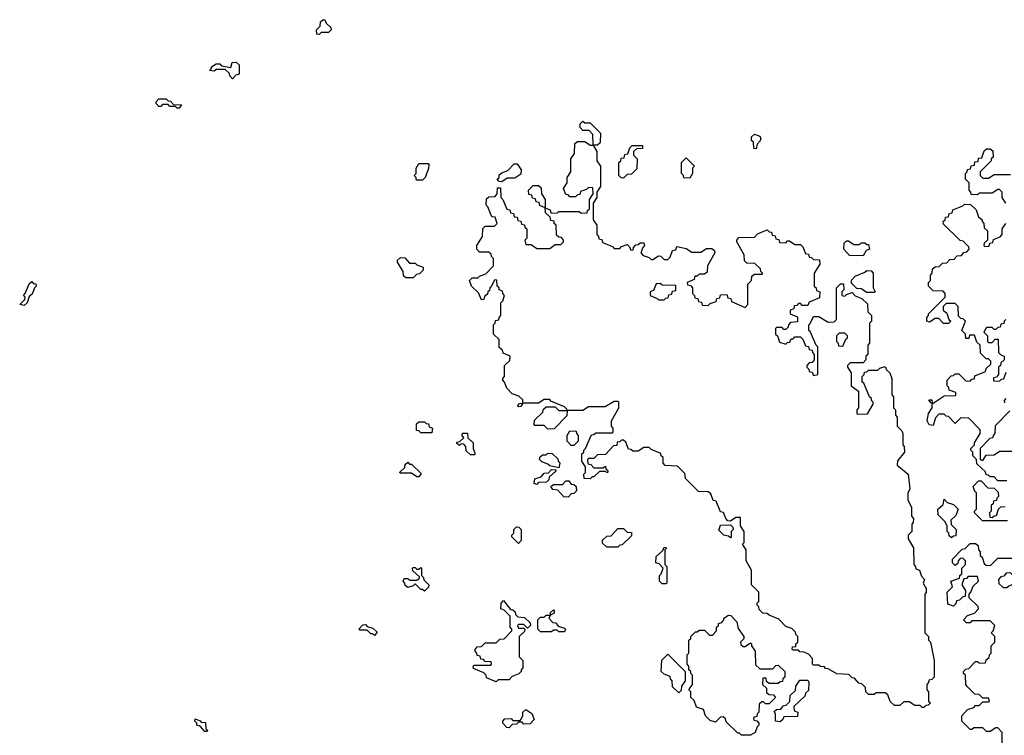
# Model space of a CAD drawing. Extents: x 2776963 to 2884430, y 684484 to 829250.
# Tile 67 of 256: x 2857950 to 2863291, y 734399 to 738280. Entities that reach past the tile are written whole.
import ezdxf

# ---------------------------------------------------------------- set-up
doc = ezdxf.new("R2010")
doc.units = 0

msp = doc.modelspace()

# ---------------------------------------------------------------- linework, layer by layer
at = {"layer": '0CON20XD'}
for points in [[(2859575, 738200), (2859561.7, 738201.7), (2859560, 738225), (2859580, 738245), (2859581.7, 738268.3), (2859595, 738280), (2859605, 738280), (2859611.7, 738261.7), (2859638.3, 738238.3), (2859640, 738225), (2859625, 738210), (2859585, 738210), (2859575, 738200)], [(2859105, 737960), (2859090, 737975), (2859088.3, 737988.3), (2859065, 738010), (2859015, 738010), (2859005, 738000), (2858980, 738005), (2858990, 738015), (2858990, 738025), (2859015, 738040), (2859035, 738040), (2859045, 738030), (2859095, 738020), (2859101.7, 738048.3), (2859125, 738050), (2859140, 738035), (2859140, 737985), (2859121.7, 737978.3), (2859105, 737960)], [(2858815, 737800), (2858805, 737800), (2858795, 737810), (2858765, 737810), (2858755, 737820), (2858725, 737820), (2858715, 737810), (2858705, 737810), (2858690, 737825), (2858690, 737835), (2858705, 737850), (2858745, 737850), (2858755, 737840), (2858768.3, 737838.3), (2858785, 737820), (2858828.3, 737818.3), (2858815, 737800)], [(2862855, 734550), (2862845, 734550), (2862835, 734560), (2862805, 734560), (2862775, 734580), (2862745, 734580), (2862725, 734560), (2862695, 734560), (2862671.7, 734581.7), (2862658.3, 734618.3), (2862645, 734630), (2862595, 734630), (2862585, 734620), (2862555, 734620), (2862540, 734635), (2862538.3, 734658.3), (2862518.3, 734678.3), (2862501.7, 734681.7), (2862478.3, 734708.3), (2862465, 734710), (2862448.3, 734728.3), (2862383, 734733), (2862335, 734760), (2862321.7, 734761.7), (2862315, 734770), (2862293, 734773), (2862285, 734780), (2862255, 734780), (2862250, 734785), (2862250, 734815), (2862228.3, 734838.3), (2862205, 734850), (2862182.5, 734852.5), (2862175, 734860), (2862145, 734860), (2862140, 734865), (2862141.7, 734878.3), (2862160, 734880), (2862160, 734895), (2862170, 734905), (2862170, 734935), (2862160, 734945), (2862158.3, 734958.3), (2862138.3, 734978.3), (2862105, 734990), (2862068.3, 735028.3), (2862015, 735050), (2862005, 735060), (2861981.7, 735061.7), (2861961.7, 735081.7), (2861960, 735095), (2861950, 735105), (2861950, 735115), (2861960, 735125), (2861960, 735175), (2861920, 735215), (2861920, 735295), (2861890, 735345), (2861890, 735405), (2861870, 735435), (2861880, 735445), (2861880, 735505), (2861860, 735535), (2861860, 735580), (2861835, 735580), (2861805, 735560), (2861791.7, 735561.7), (2861780, 735575), (2861768.3, 735608.3), (2861751.7, 735611.7), (2861728.3, 735668.3), (2861711.7, 735671.7), (2861698.3, 735708.3), (2861685, 735720), (2861631.7, 735721.7), (2861561.7, 735791.7), (2861558.3, 735818.3), (2861518.3, 735858.3), (2861451.7, 735861.7), (2861440, 735875), (2861440, 735905), (2861430, 735915), (2861428.3, 735928.3), (2861375, 735950), (2861365, 735960), (2861335, 735960), (2861305, 735940), (2861275, 735940), (2861265, 735950), (2861251.7, 735951.7), (2861238.3, 735988.3), (2861225, 736000), (2861215, 736000), (2861205, 735990), (2861191.7, 735988.3), (2861188.3, 735971.7), (2861171.7, 735968.3), (2861128.3, 735921.7), (2861085, 735920), (2861065, 735900), (2861035, 735900), (2861030, 735895), (2861031.7, 735871.7), (2861048.3, 735868.3), (2861065, 735850), (2861115, 735850), (2861128.3, 735858.3), (2861130, 735845), (2861140, 735835), (2861138.3, 735821.7), (2861125, 735830), (2861095, 735830), (2861065, 735800), (2861055, 735800), (2861045, 735790), (2861011.7, 735791.7), (2861010, 735815), (2861020, 735825), (2861020, 735855), (2861000, 735885), (2861000, 735925), (2861010, 735935), (2861010, 735945), (2861020, 735955), (2861051.7, 736028.3), (2861065, 736030), (2861075, 736040), (2861165, 736040), (2861170, 736045), (2861170, 736065), (2861160, 736075), (2861160, 736105), (2861200, 736175), (2861200, 736205), (2861195, 736210), (2861175, 736210), (2861125, 736180), (2861035, 736180), (2861005, 736160), (2860920, 736160), (2860918.3, 736131.7), (2860848.3, 736061.7), (2860815, 736060), (2860795, 736080), (2860745, 736080), (2860740, 736085), (2860741.7, 736108.3), (2860788.3, 736151.7), (2860791.7, 736168.3), (2860805, 736180), (2860855, 736180), (2860875, 736160), (2860920, 736160), (2860918.3, 736168.3), (2860905, 736180), (2860831.7, 736211.7), (2860825, 736220), (2860795, 736220), (2860765, 736200), (2860680, 736200), (2860668.3, 736181.7), (2860655, 736180), (2860650, 736185), (2860661.7, 736198.3), (2860680, 736200), (2860678.3, 736218.3), (2860658.3, 736238.3), (2860621.7, 736251.7), (2860591.7, 736281.7), (2860580, 736315), (2860570, 736325), (2860570, 736335), (2860580, 736345), (2860580, 736405), (2860608.3, 736431.7), (2860610, 736455), (2860571.7, 736471.7), (2860568.3, 736488.3), (2860551.7, 736501.7), (2860550, 736545), (2860520, 736575), (2860520, 736625), (2860530, 736635), (2860531.7, 736648.3), (2860548.3, 736651.7), (2860550, 736665), (2860560, 736675), (2860560, 736745), (2860570, 736755), (2860580, 736785), (2860570, 736795), (2860568.3, 736808.3), (2860550, 736815), (2860550, 736825), (2860540, 736835), (2860538.3, 736868.3), (2860525, 736870), (2860508.3, 736831.7), (2860500, 736825), (2860498.3, 736811.7), (2860490, 736805), (2860488.3, 736791.7), (2860471.7, 736778.3), (2860468.3, 736761.7), (2860455, 736760), (2860438.3, 736798.3), (2860400, 736835), (2860390, 736865), (2860405, 736880), (2860435, 736880), (2860445, 736890), (2860478.3, 736901.7), (2860520, 736945), (2860520, 736985), (2860510, 736995), (2860508.3, 737008.3), (2860495, 737020), (2860445, 737020), (2860430, 737035), (2860430, 737055), (2860460, 737105), (2860461.7, 737148.3), (2860475, 737160), (2860525, 737160), (2860540, 737175), (2860528.3, 737208.3), (2860511.7, 737211.7), (2860490, 737265), (2860480, 737275), (2860481.7, 737308.3), (2860495, 737320), (2860528.3, 737321.7), (2860540, 737335), (2860541.7, 737368.3), (2860558.3, 737368.3), (2860560, 737315), (2860570, 737305), (2860591.7, 737251.7), (2860608.3, 737248.3), (2860611.7, 737231.7), (2860628.3, 737228.3), (2860631.7, 737211.7), (2860648.3, 737208.3), (2860651.7, 737191.7), (2860668.3, 737188.3), (2860671.7, 737171.7), (2860688.3, 737168.3), (2860690, 737155), (2860700, 737145), (2860700, 737095), (2860690, 737085), (2860695, 737060), (2860725, 737060), (2860755, 737040), (2860825, 737040), (2860855, 737060), (2860885, 737060), (2860900, 737075), (2860900, 737085), (2860888.3, 737098.3), (2860875, 737100), (2860861.7, 737111.7), (2860860, 737165), (2860850, 737175), (2860848.3, 737188.3), (2860831.7, 737191.7), (2860828.3, 737208.3), (2860801.7, 737231.7), (2860800, 737260), (2860771.7, 737271.7), (2860768.3, 737288.3), (2860751.7, 737291.7), (2860748.3, 737308.3), (2860731.7, 737311.7), (2860728.3, 737328.3), (2860711.7, 737331.7), (2860710, 737355), (2860735, 737380), (2860765, 737380), (2860778.3, 737368.3), (2860780, 737335), (2860800, 737305), (2860800, 737260), (2860828.3, 737248.3), (2860831.7, 737231.7), (2860865, 737230), (2860875, 737240), (2860985, 737240), (2860995, 737230), (2861028.3, 737231.7), (2861030, 737245), (2861040, 737255), (2861040, 737305), (2861060, 737335), (2861058.3, 737368.3), (2861035, 737370), (2861025, 737360), (2860991.7, 737348.3), (2860988.3, 737331.7), (2860975, 737330), (2860965, 737320), (2860935, 737320), (2860925, 737330), (2860911.7, 737331.7), (2860900, 737365), (2860920, 737395), (2860920, 737425), (2860940, 737455), (2860940, 737525), (2860960, 737555), (2860961.7, 737608.3), (2860975, 737620), (2861015, 737620), (2861045, 737600), (2861060, 737600), (2861058.3, 737658.3), (2861038.3, 737678.3), (2861005, 737680), (2860990, 737695), (2860990, 737715), (2861005, 737730), (2861015, 737720), (2861045, 737720), (2861100, 737665), (2861098.3, 737611.7), (2861085, 737600), (2861060, 737600), (2861080, 737565), (2861080, 737515), (2861100, 737485), (2861100, 737375), (2861080, 737345), (2861080, 737315), (2861060, 737285), (2861060, 737195), (2861080, 737165), (2861080, 737115), (2861090, 737105), (2861091.7, 737091.7), (2861108.3, 737088.3), (2861111.7, 737071.7), (2861165, 737050), (2861175, 737040), (2861205, 737040), (2861215, 737050), (2861245, 737060), (2861258.3, 737048.3), (2861265, 737030), (2861278.3, 737031.7), (2861280, 737045), (2861291.7, 737058.3), (2861305, 737060), (2861315, 737070), (2861335, 737070), (2861340, 737055), (2861330, 737045), (2861320, 737015), (2861331.7, 737001.7), (2861365, 736990), (2861375, 736980), (2861385, 736980), (2861415, 737000), (2861428.3, 736998.3), (2861445, 736980), (2861465, 736980), (2861478.3, 736991.7), (2861491.7, 737028.3), (2861508.3, 737031.7), (2861515, 737050), (2861565, 737040), (2861595, 737020), (2861645, 737020), (2861675, 737040), (2861705, 737040), (2861718.3, 737028.3), (2861720, 737015), (2861680, 736945), (2861678.3, 736911.7)], [(2861945, 737580), (2861931.7, 737581.7), (2861930, 737615), (2861920, 737625), (2861920, 737645), (2861935, 737660), (2861965, 737647.5), (2861970, 737635), (2861967, 737623), (2861950, 737605), (2861945, 737580)], [(2861225, 737420), (2861211.7, 737421.7), (2861200, 737435), (2861200, 737505), (2861210, 737515), (2861211.7, 737528.3), (2861228.3, 737531.7), (2861231.7, 737548.3), (2861248.3, 737551.7), (2861260, 737585), (2861271.7, 737598.3), (2861328.3, 737598.3), (2861328.3, 737581.7), (2861295, 737580), (2861280, 737565), (2861280, 737545), (2861300, 737525), (2861298.3, 737471.7), (2861268.3, 737441.7), (2861245, 737440), (2861225, 737420)], [(2863300, 737285), (2863280, 737315), (2863280, 737345), (2863265, 737360), (2863255, 737360), (2863225, 737340), (2863155, 737340), (2863145, 737330), (2863111.7, 737331.7), (2863110, 737345), (2863100, 737355), (2863100, 737395), (2863080, 737415), (2863080, 737445), (2863090, 737455), (2863091.7, 737468.3), (2863108.3, 737471.7), (2863111.7, 737488.3), (2863128.3, 737491.7), (2863131.7, 737508.3), (2863148.3, 737511.7), (2863151.7, 737528.3), (2863168.3, 737531.7), (2863181.7, 737568.3), (2863195, 737580), (2863215, 737580), (2863228.3, 737568.3), (2863230, 737535), (2863220, 737525), (2863220, 737515), (2863160, 737455), (2863160, 737435), (2863175, 737420), (2863205, 737420), (2863235, 737440), (2863325, 737440)], [(2861585, 737420), (2861551.7, 737421.7), (2861550, 737435), (2861540, 737445), (2861540, 737505), (2861565, 737530), (2861610, 737485), (2861600, 737475), (2861600, 737445), (2861585, 737420)], [(2860135, 737410), (2860105, 737410), (2860100, 737415), (2860100, 737425), (2860090, 737435), (2860100, 737445), (2860100, 737475), (2860115, 737500), (2860165, 737500), (2860170, 737495), (2860167, 737473), (2860150, 737425), (2860135, 737410)], [(2860565, 737400), (2860551.7, 737401.7), (2860540, 737415), (2860550, 737425), (2860551.7, 737438.3), (2860565, 737450), (2860598.3, 737461.7), (2860631.7, 737498.3), (2860648.3, 737498.3), (2860670, 737465), (2860668.3, 737441.7), (2860635, 737420), (2860595, 737420), (2860565, 737400)], [(2863305, 735780), (2863255, 735780), (2863235, 735800), (2863215, 735800), (2863205, 735810), (2863191.7, 735811.7), (2863188.3, 735828.3), (2863141.7, 735871.7), (2863140, 735895), (2863120, 735915), (2863120, 735935), (2863110, 735945), (2863110, 735955), (2863130, 735975), (2863130, 735985), (2863160, 736035), (2863160, 736055), (2863098.3, 736118.3), (2863055, 736120), (2863025, 736090), (2862988.3, 736128.3), (2862975, 736130), (2862965, 736140), (2862935, 736140), (2862918.3, 736121.7), (2862905, 736080), (2862883.6, 736083.6), (2862872.5, 736105), (2862880, 736145), (2862900, 736175), (2862900, 736200), (2862891.7, 736201.7), (2862881.7, 736218.3), (2862898.3, 736218.3), (2862900, 736200), (2862905, 736200), (2862965, 736240), (2863028.3, 736241.7), (2863028.3, 736258.3), (2862991.7, 736271.7), (2862990, 736285), (2862980, 736295), (2862980, 736325), (2863001.7, 736348.3), (2863015, 736350), (2863025, 736360), (2863045, 736360), (2863081.7, 736321.7), (2863105, 736320), (2863115, 736330), (2863128.3, 736331.7), (2863131.7, 736348.3), (2863188.3, 736371.7), (2863191.7, 736388.3), (2863218.3, 736411.7), (2863218.3, 736428.3), (2863205, 736440), (2863191.7, 736441.7), (2863161.7, 736471.7), (2863160, 736515), (2863141.7, 736531.7), (2863128.3, 736568.3), (2863101.7, 736568.3), (2863098.3, 736551.7), (2863081.7, 736551.7), (2863080, 736575), (2863060, 736595), (2863080, 736645), (2863068.3, 736658.3), (2863055, 736660), (2863041.7, 736671.7), (2863040, 736725), (2863025, 736740), (2862975, 736740), (2862960, 736725), (2862960, 736705), (2862978.3, 736688.3), (2862990, 736655), (2863000, 736645), (2862988.3, 736631.7), (2862961.7, 736631.7), (2862935, 736660), (2862915, 736660), (2862885, 736640), (2862870, 736645), (2862870, 736665), (2862880, 736675), (2862880, 736685), (2862970, 736775), (2862970, 736795), (2862958.3, 736808.3), (2862905, 736810), (2862880, 736835), (2862880, 736855), (2862890, 736865), (2862890, 736895), (2862900, 736905), (2862901.7, 736928.3), (2862915, 736940), (2862938.3, 736941.7), (2862955, 736960), (2862978.3, 736961.7), (2862995, 736980), (2863018.3, 736981.7), (2863035, 737000), (2863058.3, 737001.7), (2863071.7, 737018.3), (2863088.3, 737021.7), (2863100, 737035), (2863098.3, 737048.3), (2863068.3, 737078.3), (2863051.7, 737081.7), (2862961.7, 737171.7), (2862960, 737185), (2862970, 737195), (2862971.7, 737208.3), (2862988.3, 737211.7), (2862991.7, 737228.3), (2863008.3, 737231.7), (2863011.7, 737248.3), (2863065, 737270), (2863075, 737280), (2863108.3, 737278.3), (2863138.3, 737248.3), (2863151.7, 737211.7), (2863170, 737195), (2863170, 737185), (2863180, 737175), (2863181.7, 737151.7), (2863200, 737135), (2863200, 737085), (2863181.7, 737068.3), (2863180, 737055), (2863185, 737050), (2863208.3, 737051.7), (2863211.7, 737068.3), (2863228.3, 737071.7), (2863231.7, 737088.3), (2863268.3, 737101.7), (2863280, 737115), (2863280, 737145), (2863300, 737175)], [(2861678.3, 736911.7), (2861665, 736900), (2861635, 736900), (2861625, 736890), (2861611.7, 736888.3), (2861608.3, 736871.7), (2861570, 736855), (2861571.7, 736841.7), (2861588.3, 736838.3), (2861600, 736825), (2861600, 736795), (2861610, 736785), (2861611.7, 736771.7), (2861628.3, 736768.3), (2861631.7, 736751.7), (2861648.3, 736748.3), (2861651.7, 736731.7), (2861685, 736730), (2861695, 736740), (2861728.3, 736751.7), (2861731.7, 736768.3), (2861748.3, 736771.7), (2861751.7, 736788.3), (2861785, 736790), (2861791.7, 736771.7), (2861808.3, 736768.3), (2861811.7, 736751.7), (2861885, 736720), (2861900, 736735), (2861900, 736845), (2861920, 736865), (2861921.7, 736888.3), (2861935, 736900), (2861980, 736900), (2861980, 736905), (2861970, 736915), (2861968.3, 736928.3), (2861938.3, 736958.3), (2861895, 736960), (2861881.7, 736971.7), (2861880, 737005), (2861840, 737075), (2861840, 737085), (2861851.7, 737098.3), (2861935, 737100), (2861951.7, 737118.3), (2862005, 737140), (2862015, 737130), (2862028.3, 737128.3), (2862031.7, 737111.7), (2862048.3, 737108.3), (2862051.7, 737091.7), (2862068.3, 737088.3), (2862071.7, 737071.7), (2862105, 737070), (2862115, 737080), (2862125, 737080), (2862155, 737060), (2862185, 737060), (2862198.3, 737048.3), (2862211.7, 737011.7), (2862228.3, 737008.3), (2862231.7, 736991.7), (2862245, 736990), (2862255, 736980), (2862288.3, 736978.3), (2862290, 736955), (2862260, 736905), (2862260, 736835), (2862270, 736825), (2862271.7, 736811.7), (2862290, 736805), (2862288.3, 736771.7), (2862231.7, 736748.3), (2862225, 736730), (2862195, 736730), (2862185, 736740), (2862175, 736740), (2862165, 736730), (2862151.7, 736728.3), (2862148.3, 736711.7), (2862130, 736705), (2862130, 736685), (2862168.3, 736668.3), (2862168.3, 736641.7), (2862131.7, 736638.3), (2862120, 736625), (2862118.3, 736611.7), (2862105, 736600), (2862095, 736600), (2862085, 736610), (2862055, 736610), (2862050, 736605), (2862050, 736575), (2862060, 736565), (2862071.7, 736531.7), (2862105, 736520), (2862115, 736530), (2862128.3, 736531.7), (2862135, 736550), (2862145, 736550), (2862155, 736560), (2862185, 736560), (2862198.3, 736548.3), (2862211.7, 736511.7), (2862228.3, 736508.3), (2862231.7, 736491.7), (2862248.3, 736488.3), (2862250, 736475), (2862260, 736465), (2862260, 736435), (2862248.3, 736421.7), (2862231.7, 736418.3), (2862220, 736405), (2862220, 736395), (2862230, 736385), (2862231.7, 736371.7), (2862248.3, 736368.3), (2862255, 736350), (2862280, 736355), (2862280, 736505), (2862270, 736515), (2862238.3, 736588.3), (2862230, 736595), (2862230, 736625), (2862238.3, 736631.7), (2862255, 736670), (2862285, 736670), (2862335, 736640), (2862368.3, 736641.7), (2862380, 736655), (2862380, 736825), (2862401.7, 736848.3), (2862418.3, 736848.3), (2862420, 736815), (2862410, 736805), (2862410, 736785), (2862425, 736780), (2862435, 736790), (2862465, 736800), (2862481.7, 736781.7), (2862518.3, 736768.3), (2862548.3, 736738.3), (2862550, 736695), (2862570, 736675), (2862570, 736645), (2862560, 736635), (2862560, 736525), (2862550, 736515), (2862550, 736465), (2862540, 736455), (2862540, 736435), (2862525, 736420), (2862455, 736420), (2862440, 736405), (2862440, 736395), (2862460, 736365), (2862460, 736295), (2862500, 736265), (2862500, 736175), (2862490, 736165), (2862490, 736145), (2862495, 736140), (2862548.3, 736141.7), (2862580, 736195), (2862580, 736205), (2862570, 736215), (2862570, 736225), (2862560, 736235), (2862528.3, 736308.3), (2862520, 736315), (2862520, 736345), (2862530, 736355), (2862531.7, 736368.3), (2862545, 736370), (2862555, 736380), (2862605, 736380), (2862615, 736390), (2862645, 736400), (2862651.7, 736381.7), (2862670, 736365), (2862680, 736335), (2862680, 736245), (2862690, 736235), (2862690, 736175), (2862700, 736165), (2862700, 736135), (2862710, 736125), (2862710, 736075), (2862735, 736050), (2862740, 736035), (2862740, 735975), (2862747.5, 735965), (2862750, 735935), (2862711.7, 735888.3), (2862710, 735865), (2862770, 735815), (2862777.5, 735735), (2862768.3, 735711.7), (2862767.5, 735675), (2862787, 735637), (2862788.3, 735588.3), (2862797.5, 735575), (2862797, 735553), (2862790, 735545), (2862790, 735505), (2862770, 735485), (2862770, 735465), (2862797.5, 735415), (2862800, 735325), (2862810, 735315), (2862811.7, 735301.7), (2862830, 735295), (2862841.7, 735261.7), (2862857.5, 735245), (2862850, 735225), (2862867.5, 735195), (2862867, 735173), (2862860, 735165), (2862860, 734955), (2862880, 734935), (2862880, 734915), (2862890, 734905), (2862910, 734805), (2862910, 734715), (2862898.3, 734701.7), (2862881.7, 734698.3), (2862880, 734685), (2862870, 734675), (2862870, 734645), (2862880, 734635), (2862880, 734585), (2862890, 734575), (2862878.3, 734561.7), (2862865, 734560), (2862855, 734550)], [(2862525, 737000), (2862451.7, 737001.7), (2862420, 737035), (2862421.7, 737068.3), (2862435, 737080), (2862445, 737080), (2862475, 737060), (2862505, 737060), (2862515, 737070), (2862535, 737070), (2862545, 737060), (2862555, 737060), (2862560, 737035), (2862541.7, 737028.3), (2862525, 737000)], [(2860085, 736880), (2860045, 736880), (2860031.7, 736891.7), (2860030, 736915), (2860000, 736965), (2860000, 736975), (2860015, 736990), (2860038.3, 736988.3), (2860065, 736960), (2860095, 736960), (2860105, 736950), (2860138.3, 736938.3), (2860138.3, 736921.7), (2860118.3, 736901.7), (2860101.7, 736898.3), (2860085, 736880)], [(2862585, 736800), (2862545, 736800), (2862515, 736820), (2862491.7, 736821.7), (2862461.7, 736851.7), (2862461.7, 736868.3), (2862481.7, 736888.3), (2862535, 736910), (2862545, 736920), (2862568.3, 736918.3), (2862580, 736905), (2862580, 736825), (2862590, 736805), (2862585, 736800)], [(2857975, 736730), (2857950, 736735), (2857978.3, 736761.7), (2857980, 736775), (2857970, 736785), (2857980, 736795), (2858001.7, 736848.3), (2858015, 736860), (2858025, 736850), (2858038.3, 736848.3), (2858040, 736835), (2858030, 736825), (2858018.3, 736791.7), (2858001.7, 736778.3), (2857990, 736745), (2857975, 736730)], [(2861445, 736760), (2861455, 736770), (2861468.3, 736771.7), (2861471.7, 736788.3), (2861488.3, 736791.7), (2861491.7, 736808.3), (2861508.3, 736811.7), (2861508.3, 736838.3), (2861435, 736840), (2861425, 736850), (2861401.7, 736848.3), (2861388.3, 736811.7), (2861370, 736805), (2861370, 736785), (2861408.3, 736768.3), (2861415, 736760), (2861445, 736760)], [(2863300, 736655), (2863290, 736645), (2863288.3, 736631.7), (2863271.7, 736628.3), (2863268.3, 736611.7), (2863255, 736610), (2863245, 736600), (2863235, 736600), (2863225, 736610), (2863195, 736610), (2863180, 736585), (2863200, 736565), (2863200, 736535), (2863205, 736530), (2863225, 736530), (2863241.7, 736548.3), (2863258.3, 736548.3), (2863260, 736475), (2863271.7, 736461.7), (2863290, 736455), (2863290, 736435), (2863271.7, 736418.3), (2863270, 736405), (2863260, 736395), (2863260, 736355), (2863248.3, 736341.7), (2863231.7, 736338.3), (2863231.7, 736321.7), (2863265, 736320), (2863275, 736330), (2863288.3, 736331.7), (2863301.7, 736368.3)], [(2862415, 736510), (2862431.7, 736548.3), (2862440, 736555), (2862440, 736565), (2862425, 736580), (2862395, 736580), (2862380, 736565), (2862380, 736535), (2862390, 736525), (2862391.7, 736511.7), (2862415, 736510)], [(2863300, 736225), (2863290, 736215), (2863291.7, 736201.7)], [(2863321.7, 736158.3), (2863241.7, 736078.3), (2863240, 736035), (2863230, 736025), (2863228.3, 736011.7), (2863211.7, 736008.3), (2863160, 735955), (2863160, 735895), (2863175, 735890), (2863191.7, 735918.3), (2863235, 735920), (2863265, 735940), (2863385, 735940)], [(2860185, 736040), (2860125, 736040), (2860115, 736050), (2860101.7, 736051.7), (2860101.7, 736088.3), (2860115, 736100), (2860145, 736100), (2860155, 736090), (2860168.3, 736088.3), (2860171.7, 736071.7), (2860190, 736065), (2860185, 736040)], [(2860415, 735920), (2860395, 735920), (2860371.7, 735941.7), (2860370, 735965), (2860358.3, 735978.3), (2860345, 735980), (2860335, 735970), (2860321.7, 735981.7), (2860321.7, 735988.3), (2860338.3, 735991.7), (2860358.3, 736011.7), (2860350, 736025), (2860351.7, 736038.3), (2860378.3, 736038.3), (2860381.7, 736011.7), (2860410, 735985), (2860410, 735955), (2860420, 735925), (2860415, 735920)], [(2860955, 735970), (2860941.7, 735971.7), (2860920, 735995), (2860920, 736025), (2860935, 736050), (2860968.3, 736048.3), (2860970, 736035), (2860980, 736025), (2860980, 735995), (2860955, 735970)], [(2860875, 735850), (2860825, 735860), (2860815, 735870), (2860781.7, 735881.7), (2860770, 735895), (2860771.7, 735908.3), (2860785, 735920), (2860805, 735920), (2860815, 735930), (2860838.3, 735928.3), (2860868.3, 735898.3), (2860870, 735885), (2860880, 735875), (2860875, 735850)], [(2860115, 735800), (2860105, 735800), (2860075, 735820), (2860015, 735820), (2860010, 735825), (2860038.3, 735851.7), (2860041.7, 735868.3), (2860055, 735880), (2860065, 735870), (2860075, 735870), (2860128.3, 735818.3), (2860115, 735800)], [(2860755, 735760), (2860740, 735765), (2860745, 735790), (2860778.3, 735801.7), (2860795, 735820), (2860818.3, 735821.7), (2860835, 735840), (2860858.3, 735838.3), (2860858.3, 735831.7), (2860821.7, 735798.3), (2860820, 735785), (2860808.3, 735771.7), (2860765, 735770), (2860755, 735760)], [(2860925, 735690), (2860901.7, 735691.7), (2860868.3, 735728.3), (2860841.7, 735731.7), (2860831.7, 735748.3), (2860845, 735760), (2860895, 735760), (2860911.7, 735778.3), (2860928.3, 735778.3), (2860941.7, 735761.7), (2860955, 735760), (2860968.3, 735748.3), (2860970, 735725), (2860955, 735710), (2860941.7, 735708.3), (2860925, 735690)], [(2863308.3, 735561.7), (2863171.7, 735561.7), (2863130, 735605), (2863130, 735615), (2863140, 735625), (2863140, 735715), (2863131.7, 735721.7), (2863121.7, 735748.3), (2863151.7, 735778.3), (2863165, 735780), (2863201.7, 735741.7), (2863235, 735740), (2863258.3, 735718.3), (2863260, 735695), (2863250, 735685), (2863248.3, 735671.7), (2863231.7, 735668.3), (2863230, 735655), (2863220, 735645), (2863220, 735615), (2863210, 735605), (2863211.7, 735581.7), (2863225, 735580), (2863235, 735590), (2863248.3, 735591.7), (2863260, 735625), (2863271.7, 735638.3), (2863295, 735640)], [(2863005, 735470), (2862991.7, 735481.7), (2862990, 735495), (2862980, 735505), (2862980, 735535), (2862968.3, 735558.3), (2862932.5, 735595), (2862930, 735625), (2862958.3, 735651.7), (2862965, 735680), (2862981.7, 735661.7), (2863015, 735650), (2863040, 735625), (2863028.3, 735591.7), (2863000, 735565), (2863001.7, 735541.7), (2863030, 735515), (2863028.3, 735481.7), (2863015, 735480), (2863005, 735470)], [(2861805, 735470), (2861795, 735480), (2861770, 735485), (2861741.7, 735511.7), (2861751.7, 735538.3), (2861805, 735540), (2861818.3, 735528.3), (2861820, 735515), (2861810, 735505), (2861810, 735475), (2861805, 735470)], [(2860655, 735440), (2860620, 735475), (2860620, 735485), (2860630, 735495), (2860630, 735515), (2860645, 735530), (2860658.3, 735528.3), (2860670, 735515), (2860670, 735455), (2860655, 735440)], [(2861195, 735420), (2861135, 735420), (2861111.7, 735441.7), (2861111.7, 735458.3), (2861135, 735480), (2861158.3, 735481.7), (2861195, 735520), (2861225, 735520), (2861245, 735500), (2861268.3, 735498.3), (2861268.3, 735481.7), (2861218.3, 735431.7), (2861205, 735430), (2861195, 735420)], [(2863280, 734345), (2863280, 734415), (2863255, 734440), (2863245, 734440), (2863215, 734420), (2863195, 734420), (2863175, 734440), (2863125, 734440), (2863115, 734430), (2863105, 734430), (2863060, 734475), (2863060, 734505), (2863091.7, 734538.3), (2863125, 734550), (2863135, 734560), (2863155, 734560), (2863175, 734580), (2863205, 734580), (2863210, 734585), (2863205, 734600), (2863175, 734600), (2863155, 734620), (2863131.7, 734621.7), (2863091.7, 734661.7), (2863083, 734673), (2863080, 734725), (2863070, 734735), (2863070, 734745), (2863081.7, 734758.3), (2863098.3, 734761.7), (2863135, 734800), (2863145, 734800), (2863155, 734790), (2863188.3, 734791.7), (2863191.7, 734808.3), (2863208.3, 734821.7), (2863210, 734835), (2863220, 734845), (2863220, 734885), (2863240, 734905), (2863240, 734935), (2863220, 734955), (2863230, 734965), (2863240, 734995), (2863215, 735020), (2863115, 735020), (2863105, 735010), (2863085, 735010), (2863070, 735025), (2863091.7, 735048.3), (2863128.3, 735061.7), (2863150, 735085), (2863148.3, 735098.3), (2863100, 735145), (2863100, 735165), (2863110, 735175), (2863121.7, 735208.3), (2863150, 735235), (2863145, 735260), (2863095, 735260), (2863085, 735250), (2863071.7, 735248.3), (2863060, 735215), (2863080, 735185), (2863078.3, 735151.7), (2863065, 735150), (2863048.3, 735131.7), (2863031.7, 735128.3), (2863028.3, 735111.7), (2863015, 735100), (2862985, 735110), (2862980, 735175), (2863010, 735205), (2863000, 735235), (2863048.3, 735251.7), (2863050, 735265), (2863060, 735275), (2863060, 735305), (2863080, 735325), (2863080, 735345), (2863065, 735360), (2863051.7, 735358.3), (2863040, 735345), (2863038.3, 735331.7), (2863025, 735320), (2863010, 735335), (2863010, 735355), (2863061.7, 735408.3), (2863078.3, 735411.7), (2863105, 735440), (2863135, 735440), (2863148.3, 735428.3), (2863150, 735405), (2863160, 735395), (2863160, 735375), (2863170, 735365), (2863181.7, 735331.7), (2863195, 735320), (2863218.3, 735321.7), (2863255, 735360), (2863365, 735360)], [(2861455, 735220), (2861435, 735220), (2861420, 735235), (2861420, 735265), (2861430, 735275), (2861440, 735305), (2861418.3, 735328.3), (2861400, 735335), (2861401.7, 735368.3), (2861438.3, 735401.7), (2861445, 735420), (2861460, 735415), (2861450, 735405), (2861450, 735325), (2861460, 735315), (2861460, 735225), (2861455, 735220)], [(2860145, 735180), (2860135, 735190), (2860125, 735190), (2860095, 735220), (2860085, 735210), (2860055, 735200), (2860041.7, 735211.7), (2860040, 735225), (2860030, 735235), (2860035, 735250), (2860055, 735250), (2860065, 735240), (2860105, 735240), (2860118.3, 735251.7), (2860118.3, 735258.3), (2860081.7, 735291.7), (2860080, 735305), (2860085, 735310), (2860095, 735310), (2860105, 735300), (2860115, 735300), (2860125, 735310), (2860130, 735305), (2860130, 735265), (2860140, 735255), (2860141.7, 735241.7), (2860170, 735215), (2860168.3, 735201.7), (2860145, 735180)], [(2863305, 735200), (2863315, 735210), (2863348.3, 735221.7), (2863360, 735235), (2863348.3, 735268.3), (2863335, 735270), (2863325, 735280), (2863301.7, 735278.3), (2863288.3, 735261.7), (2863271.7, 735258.3), (2863260, 735245), (2863261.7, 735221.7), (2863285, 735200), (2863305, 735200)], [(2860535, 734690), (2860481.7, 734711.7), (2860480, 734725), (2860468.3, 734738.3), (2860411.7, 734761.7), (2860410, 734775), (2860415, 734780), (2860505, 734780), (2860510, 734785), (2860508.3, 734798.3), (2860475, 734800), (2860465, 734810), (2860451.7, 734811.7), (2860448.3, 734828.3), (2860431.7, 734831.7), (2860430, 734845), (2860420, 734855), (2860420, 734865), (2860431.7, 734878.3), (2860455, 734880), (2860475, 734900), (2860535, 734900), (2860555, 734920), (2860578.3, 734921.7), (2860620, 734965), (2860620, 734975), (2860610, 734985), (2860610, 735045), (2860578.3, 735078.3), (2860560, 735085), (2860562.5, 735115), (2860575, 735130), (2860611.7, 735081.7), (2860625, 735080), (2860638.3, 735068.3), (2860640, 735055), (2860651.7, 735041.7), (2860688.3, 735038.3), (2860718.3, 735008.3), (2860720, 734995), (2860705, 734980), (2860685, 735000), (2860655, 735000), (2860650, 734995), (2860655, 734980), (2860685, 734980), (2860690, 734975), (2860688.3, 734961.7), (2860660, 734935), (2860660, 734825), (2860680, 734805), (2860680, 734765), (2860670, 734755), (2860670, 734745), (2860658.3, 734731.7), (2860621.7, 734718.3), (2860605, 734700), (2860545, 734700), (2860535, 734690)], [(2860905, 734960), (2860875, 734960), (2860865, 734970), (2860845, 734970), (2860835, 734960), (2860775, 734960), (2860760, 734975), (2860760, 735025), (2860775, 735040), (2860795, 735040), (2860805, 735050), (2860830, 735050), (2860830, 735065), (2860845, 735080), (2860850, 735075), (2860848.3, 735061.7), (2860830, 735050), (2860820, 735035), (2860841.7, 735011.7), (2860858.3, 735008.3), (2860871.7, 734991.7), (2860905, 734980), (2860910, 734975), (2860905, 734960)], [(2861915, 734400), (2861865, 734400), (2861855, 734410), (2861845, 734410), (2861781.7, 734471.7), (2861778.3, 734488.3), (2861765, 734500), (2861751.7, 734498.3), (2861725, 734470), (2861695, 734480), (2861670, 734505), (2861658.3, 734538.3), (2861621.7, 734551.7), (2861608.3, 734588.3), (2861590, 734605), (2861590, 734635), (2861580, 734645), (2861600, 734675), (2861600, 734725), (2861590, 734735), (2861590, 734745), (2861580, 734755), (2861580, 734775), (2861570, 734785), (2861570, 734835), (2861580, 734845), (2861580, 734915), (2861590, 734925), (2861590, 734935), (2861615, 734960), (2861625, 734960), (2861635, 734970), (2861665, 734970), (2861691.7, 734941.7), (2861708.3, 734941.7), (2861730, 734965), (2861730, 734985), (2861740, 734995), (2861740, 735005), (2861758.3, 735011.7), (2861770, 735025), (2861770, 735035), (2861795, 735050), (2861808.3, 735048.3), (2861840, 735015), (2861847.5, 734977.5), (2861877.5, 734935), (2861878.3, 734921.7), (2861860, 734905), (2861861.7, 734891.7), (2861875, 734880), (2861885, 734880), (2861915, 734900), (2861920, 734895), (2861920, 734885), (2861940, 734855), (2861941.7, 734781.7), (2861965, 734760), (2862035, 734760), (2862051.7, 734778.3), (2862065, 734780), (2862100, 734745), (2862100, 734715), (2862090, 734705), (2862088.3, 734691.7), (2862075, 734690), (2862065, 734680), (2862015, 734680), (2862001.7, 734691.7), (2861998.3, 734708.3), (2861981.7, 734708.3), (2861980, 734675), (2862000, 734655), (2862001.7, 734631.7), (2862015, 734620), (2862038.3, 734618.3), (2862050, 734605), (2862015, 734570), (2861995, 734570), (2861985, 734580), (2861975, 734580), (2861961.7, 734568.3), (2861960, 734525), (2861950, 734515), (2861948.3, 734501.7), (2861930, 734495), (2861931.7, 734481.7), (2861948.3, 734478.3), (2861960, 734465), (2861960, 734455), (2861950, 734445), (2861940, 734415), (2861915, 734400)], [(2859875, 734940), (2859865, 734950), (2859855, 734950), (2859835, 734970), (2859795, 734970), (2859790, 734975), (2859811.7, 734998.3), (2859825, 735000), (2859835, 734990), (2859865, 734980), (2859888.3, 734958.3), (2859875, 734940)], [(2861525, 734630), (2861491.7, 734661.7), (2861490, 734695), (2861480, 734705), (2861478.3, 734718.3), (2861445, 734730), (2861430, 734745), (2861433, 734807), (2861465, 734840), (2861560, 734745), (2861560, 734695), (2861540, 734665), (2861538.3, 734641.7), (2861525, 734630)], [(2862075, 734472.5), (2862050, 734475), (2862050, 734515), (2862041.7, 734528.3), (2862055, 734540), (2862078.3, 734541.7), (2862091.7, 734558.3), (2862108.3, 734561.7), (2862128.3, 734581.7), (2862130, 734615), (2862158.3, 734641.7), (2862160, 734665), (2862181.7, 734698.3), (2862225, 734697.5), (2862230, 734685), (2862228.3, 734641.7), (2862211.7, 734628.3), (2862208.3, 734611.7), (2862150, 734555), (2862151.7, 734531.7), (2862170, 734525), (2862168.3, 734501.7), (2862095, 734500), (2862090, 734485), (2862075, 734472.5)], [(2860605, 734440), (2860591.7, 734441.7), (2860570, 734465), (2860570, 734475), (2860581.7, 734488.3), (2860615, 734490), (2860625, 734480), (2860665, 734480), (2860680, 734505), (2860680, 734525), (2860695, 734540), (2860728.3, 734518.3), (2860740, 734485), (2860718.3, 734461.7), (2860685, 734460), (2860675, 734470), (2860655, 734470), (2860645, 734460), (2860621.7, 734458.3), (2860605, 734440)], [(2858965, 734420), (2858955, 734420), (2858928.3, 734448.3), (2858910, 734455), (2858910, 734465), (2858900, 734475), (2858901.7, 734488.3), (2858928.3, 734478.3), (2858935, 734470), (2858958.3, 734468.3), (2858960, 734435), (2858970, 734425), (2858965, 734420)]]:
    msp.add_lwpolyline(points, dxfattribs=at)

doc.saveas('drawing.dxf')
